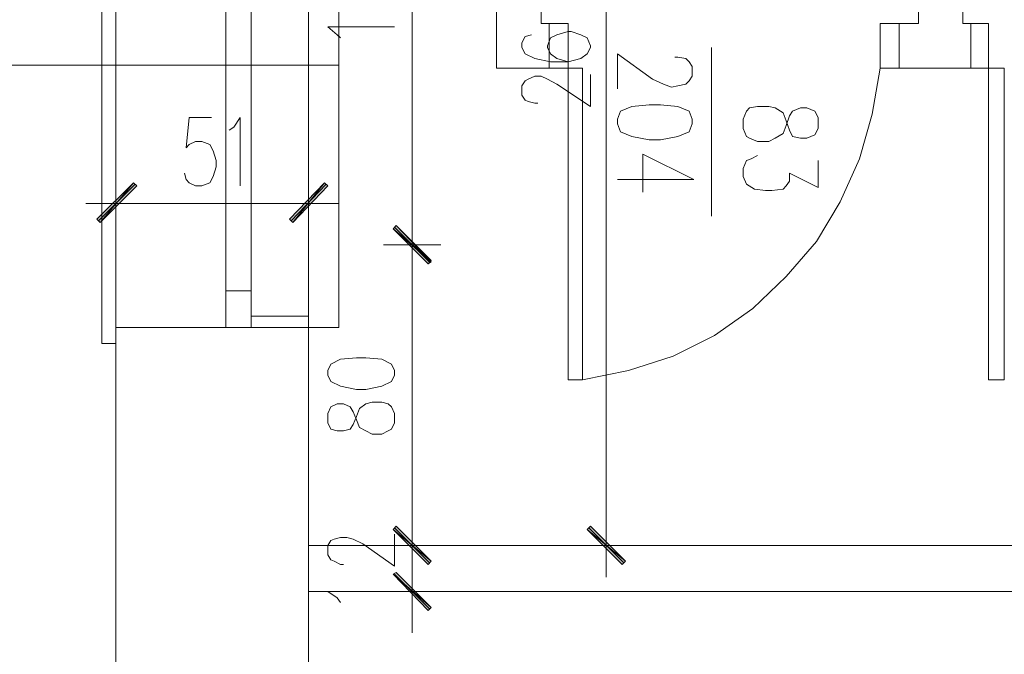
# Model space of a CAD drawing. Header units: inches. Extents: x -1441 to 3871, y -4351 to 2413.
# Tile 169 of 256: x -1088 to -827, y -90 to 79. Entities that reach past the tile are written whole.
import ezdxf

# ---------------------------------------------------------------- set-up
doc = ezdxf.new("R2010")
doc.units = ezdxf.units.IN
doc.header["$MEASUREMENT"] = 0
for name, color, linetype in [('at_Entity', 7, 'Continuous'), ('at_Rect', 7, 'Continuous'), ('at_Solid', 7, 'Continuous')]:
    doc.layers.add(name, color=color, linetype=linetype)

msp = doc.modelspace()

# ---------------------------------------------------------------- hatches: boundary and pattern name
at = {"layer": 'at_Solid', "lineweight": 15}
for points in [[(-1067.89773, 25.87973), (-1067.05193, 25.03536), (-1058.16317, 35.61619)], [(-1067.05193, 25.03536), (-1058.16317, 35.61619), (-1057.31689, 34.77183)], [(-1007.36945, 35.61619), (-1015.83698, 25.03536), (-1016.68135, 25.87973)], [(-1006.52031, 34.77183), (-1007.36945, 35.61619), (-1015.83698, 25.03536)], [(-979.00919, 14.87433), (-989.16546, 23.34185), (-988.32109, 24.18622)], [(-988.32109, 24.18622), (-989.16546, 23.34185), (-979.00919, 14.45453)], [(-979.85356, 14.02996), (-979.00919, 14.87433), (-989.16546, 23.34185)], [(-989.16546, 23.34185), (-979.00919, 14.45453), (-979.85356, 14.02996)], [(-979.00919, -65.12592), (-989.16546, -56.6584), (-988.32109, -55.81403)], [(-979.00919, -65.12592), (-989.16546, -56.6584), (-988.32109, -55.81403)], [(-979.85356, -65.97029), (-979.00919, -65.12592), (-989.16546, -56.6584)], [(-979.85356, -65.97029), (-979.00919, -65.12592), (-989.16546, -56.6584)], [(-927.3692, -65.12592), (-937.52546, -56.6584), (-936.68109, -55.81403)], [(-928.21357, -65.97029), (-927.3692, -65.12592), (-937.52546, -56.6584)], [(-988.32109, -68.08837), (-989.16546, -68.51294), (-979.00919, -77.40026)], [(-989.16546, -68.51294), (-979.00919, -77.40026), (-979.85356, -78.2494)]]:
    msp.add_hatch(color=7, dxfattribs=at).paths.add_polyline_path(points)

# ---------------------------------------------------------------- linework, layer by layer
at = {"layer": 'at_Entity', "color": 7, "lineweight": 15}
for p, q in [((-1062.82007, 750.96251), (-1062.82007, -709.79343)), ((-1011.60083, 750.96251), (-1011.60083, -709.79343)), ((-961.65434, 199.85284), (-961.65434, 66.09452)), ((-949.7998, 77.94429), (-949.7998, 199.85284)), ((-849.48225, 199.85284), (-849.48225, 77.94429)), ((-837.62771, 77.94429), (-837.62771, 199.85284)), ((-932.44494, 194.35253), (-932.44494, -55.38946)), ((-984.08494, 153.29337), (-984.08494, 24.61079)), ((-1066.62879, -7.13648), (-1066.62879, 141.01903)), ((-1062.82007, -7.13648), (-1062.82007, 141.01903)), ((-1011.60083, -2.90033), (-1011.60083, 136.78288)), ((-1003.55787, 136.78288), (-1003.55787, -2.90033)), ((-1033.61163, 6.83137), (-1033.61163, 127.04641)), ((-1026.84238, 6.83137), (-1026.84238, 127.04641)), ((-1003.98244, 74.98185), (-1006.52031, 77.09992)), ((-1006.52031, 77.09992), (-988.74566, 77.09992)), ((-949.7998, 77.94429), (-947.6865, 77.94429)), ((-947.6865, 77.94429), (-947.6865, 66.09452)), ((-947.6865, 77.94429), (-947.6865, 66.09452)), ((-942.60598, 77.94429), (-947.6865, 77.94429)), ((-942.60598, 66.09452), (-942.60598, 77.94429)), ((-859.63851, 66.09452), (-859.63851, 77.94429)), ((-859.63851, 77.94429), (-854.56277, 77.94429)), ((-854.56277, 77.94429), (-849.48225, 77.94429)), ((-854.56277, 77.94429), (-854.56277, 66.09452)), ((-854.56277, 77.94429), (-854.56277, 66.09452)), ((-837.62771, 77.94429), (-835.51441, 77.94429)), ((-835.51441, 77.94429), (-835.51441, 66.09452)), ((-835.51441, 77.94429), (-835.51441, 66.09452)), ((-830.85846, 77.94429), (-835.51441, 77.94429)), ((-830.85846, 66.09452), (-830.85846, 77.94429)), ((-1003.1333, 74.13748), (-1003.98244, 74.98185)), ((-954.03118, 74.56205), (-954.88032, 72.86855)), ((-952.34244, 74.98185), (-954.03118, 74.56205)), ((-947.26193, 74.13748), (-948.10629, 72.01941)), ((-945.56842, 74.98185), (-947.26193, 74.13748)), ((-942.60598, 75.83099), (-945.56842, 74.98185)), ((-941.75684, 75.83099), (-942.60598, 75.83099)), ((-939.21897, 74.98185), (-941.75684, 75.83099)), ((-937.52546, 74.13748), (-939.21897, 74.98185)), ((-936.68109, 72.01941), (-937.52546, 74.13748)), ((-954.88032, 72.86855), (-954.88032, 71.59484)), ((-954.88032, 71.59484), (-954.03118, 69.9061)), ((-948.10629, 72.01941), (-948.10629, 71.59484)), ((-948.10629, 71.59484), (-947.26193, 69.9061)), ((-937.52546, 69.9061), (-936.68109, 71.59484)), ((-936.68109, 71.59484), (-936.68109, 72.01941)), ((-904.50926, 71.59484), (-904.50926, 26.72887)), ((-954.03118, 69.9061), (-951.49331, 68.6324)), ((-951.49331, 68.6324), (-947.26193, 67.78803)), ((-947.26193, 69.9061), (-945.56842, 68.6324)), ((-945.56842, 68.6324), (-942.60598, 67.78803)), ((-942.60598, 67.78803), (-939.21897, 68.6324)), ((-939.21897, 68.6324), (-937.52546, 69.9061)), ((-920.17061, 63.13208), (-929.4825, 69.9061)), ((-929.4825, 69.9061), (-929.4825, 60.59421)), ((-914.24572, 69.05697), (-913.39658, 69.05697)), ((-913.39658, 69.05697), (-911.28328, 68.6324)), ((-911.28328, 68.6324), (-910.43414, 67.78803)), ((-1003.55787, 66.93889), (-1155.51923, 66.93889)), ((-961.65434, 66.09452), (-947.6865, 66.09452)), ((-947.6865, 66.09452), (-942.60598, 66.09452)), ((-947.26193, 67.78803), (-942.60598, 67.78803)), ((-910.43414, 67.78803), (-909.58977, 66.51909)), ((-909.58977, 66.51909), (-909.58977, 63.97645)), ((-861.75659, 53.82019), (-859.63851, 66.09452)), ((-854.56277, 66.09452), (-859.63851, 66.09452)), ((-854.56277, 66.09452), (-835.51441, 66.09452)), ((-835.51441, 66.09452), (-830.85846, 66.09452)), ((-954.03118, 62.70751), (-953.18681, 63.13208)), ((-953.18681, 63.13208), (-951.49331, 63.97645)), ((-951.49331, 63.97645), (-949.7998, 63.97645)), ((-949.7998, 63.97645), (-948.10629, 63.13208)), ((-948.10629, 63.13208), (-945.56842, 61.86314)), ((-936.68109, 55.93349), (-936.68109, 64.40102)), ((-917.20816, 61.86314), (-920.17061, 63.13208)), ((-909.58977, 63.97645), (-910.43414, 62.70751)), ((-954.88032, 61.43858), (-954.03118, 62.70751)), ((-954.88032, 58.89593), (-954.88032, 61.43858)), ((-945.56842, 61.86314), (-936.68109, 55.93349)), ((-915.09009, 61.01401), (-917.20816, 61.86314)), ((-913.39658, 61.43858), (-915.09009, 61.01401)), ((-911.28328, 61.86314), (-913.39658, 61.43858)), ((-910.43414, 62.70751), (-911.28328, 61.86314)), ((-954.03118, 57.627), (-954.88032, 58.89593)), ((-953.18681, 57.20243), (-954.03118, 57.627)), ((-951.49331, 56.78263), (-953.18681, 57.20243)), ((-950.64894, 56.78263), (-951.49331, 56.78263)), ((-925.67569, 55.93349), (-928.63813, 54.66455)), ((-921.01497, 56.35806), (-925.67569, 55.93349)), ((-918.05253, 56.35806), (-921.01497, 56.35806)), ((-913.39658, 55.93349), (-918.05253, 56.35806)), ((-910.43414, 54.66455), (-913.39658, 55.93349)), ((-895.19736, 54.66455), (-894.35299, 55.51369)), ((-894.35299, 55.51369), (-892.23492, 55.93349)), ((-892.23492, 55.93349), (-889.27248, 55.93349)), ((-889.27248, 55.93349), (-887.57897, 55.51369)), ((-887.57897, 55.51369), (-885.4609, 54.23998)), ((-880.80495, 55.51369), (-882.92302, 54.66455)), ((-879.11144, 55.51369), (-880.80495, 55.51369)), ((-876.99337, 54.66455), (-879.11144, 55.51369)), ((-1043.34857, 52.97105), (-1044.19485, 44.92809)), ((-1037.42321, 52.97105), (-1043.34857, 52.97105)), ((-1031.49356, 50.43317), (-1029.80482, 52.97105)), ((-1029.80482, 52.97105), (-1029.80482, 34.77183)), ((-928.63813, 54.66455), (-929.4825, 52.55125)), ((-929.4825, 52.55125), (-929.4825, 51.27754)), ((-909.58977, 52.55125), (-910.43414, 54.66455)), ((-909.58977, 51.27754), (-909.58977, 52.55125)), ((-896.04173, 52.55125), (-895.19736, 54.66455)), ((-896.04173, 50.00861), (-896.04173, 52.55125)), ((-885.4609, 54.23998), (-884.61653, 52.12668)), ((-883.76739, 53.39562), (-884.61653, 50.85774)), ((-882.92302, 54.66455), (-883.76739, 53.39562)), ((-876.149, 52.97105), (-876.99337, 54.66455)), ((-876.149, 50.00861), (-876.149, 52.97105)), ((-865.1436, 41.96565), (-861.75659, 53.82019)), ((-1032.76726, 49.58881), (-1031.49356, 50.43317)), ((-929.4825, 51.27754), (-928.63813, 49.15947)), ((-910.43414, 49.15947), (-909.58977, 51.27754)), ((-895.19736, 47.89053), (-896.04173, 50.00861)), ((-884.61653, 50.85774), (-885.4609, 48.73967)), ((-884.61653, 52.12668), (-883.76739, 49.58881)), ((-876.99337, 48.3151), (-876.149, 50.00861)), ((-928.63813, 49.15947), (-925.67569, 47.89053)), ((-925.67569, 47.89053), (-921.01497, 47.04616)), ((-918.05253, 47.04616), (-913.39658, 47.89053)), ((-913.39658, 47.89053), (-910.43414, 49.15947)), ((-894.35299, 47.47073), (-895.19736, 47.89053)), ((-892.23492, 46.62159), (-894.35299, 47.47073)), ((-887.57897, 47.47073), (-889.27248, 46.62159)), ((-885.4609, 48.73967), (-887.57897, 47.47073)), ((-883.76739, 49.58881), (-882.92302, 47.89053)), ((-882.92302, 47.89053), (-880.80495, 47.47073)), ((-880.80495, 47.47073), (-879.11144, 47.47073)), ((-879.11144, 47.47073), (-876.99337, 48.3151)), ((-1044.19485, 44.92809), (-1043.34857, 45.77723)), ((-1043.34857, 45.77723), (-1041.65459, 46.62159)), ((-1041.65459, 46.62159), (-1039.96108, 46.62159)), ((-1039.96108, 46.62159), (-1037.84778, 45.77723)), ((-1037.84778, 45.77723), (-1036.99864, 44.08372)), ((-921.01497, 47.04616), (-918.05253, 47.04616)), ((-889.27248, 46.62159), (-892.23492, 46.62159)), ((-1036.99864, 44.08372), (-1036.15427, 41.54585)), ((-909.16521, 36.46533), (-922.70848, 43.23458)), ((-922.70848, 43.23458), (-922.70848, 33.07832)), ((-895.19736, 41.54585), (-893.92843, 41.96565)), ((-893.92843, 41.96565), (-892.23492, 42.81478)), ((-870.22412, 30.54045), (-865.1436, 41.96565)), ((-1036.15427, 39.85234), (-1036.99864, 37.3097)), ((-1036.15427, 41.54585), (-1036.15427, 39.85234)), ((-896.04173, 39.42777), (-895.19736, 41.54585)), ((-896.04173, 37.3097), (-896.04173, 39.42777)), ((-876.149, 41.54585), (-876.149, 34.34726)), ((-1062.82007, 22.91729), (-1062.82007, 37.73427)), ((-1044.19485, 36.46533), (-1044.61751, 38.15407)), ((-1036.99864, 37.3097), (-1037.84778, 35.61619)), ((-1011.60083, 37.73427), (-1011.60083, 22.91729)), ((-895.19736, 35.19162), (-896.04173, 37.3097)), ((-876.149, 34.34726), (-883.76739, 38.15407)), ((-883.76739, 38.15407), (-883.76739, 36.04076)), ((-1058.16317, 35.61619), (-1067.89773, 25.87973)), ((-1057.74003, 35.19162), (-1067.47459, 25.45993)), ((-1067.05193, 25.03536), (-1058.16317, 35.61619)), ((-1067.05193, 25.03536), (-1058.16317, 35.61619)), ((-1057.31689, 34.77183), (-1067.05193, 25.03536)), ((-1058.16317, 35.61619), (-1057.31689, 34.77183)), ((-1043.34857, 35.61619), (-1044.19485, 36.46533)), ((-1041.65459, 34.77183), (-1043.34857, 35.61619)), ((-1039.96108, 34.77183), (-1041.65459, 34.77183)), ((-1037.84778, 35.61619), (-1039.96108, 34.77183)), ((-1016.68135, 25.87973), (-1007.36945, 35.61619)), ((-1016.25678, 25.45993), (-1006.94488, 35.19162)), ((-1007.36945, 35.61619), (-1015.83698, 25.03536)), ((-1007.36945, 35.61619), (-1015.83698, 25.03536)), ((-1015.83698, 25.03536), (-1006.52031, 34.77183)), ((-1006.52031, 34.77183), (-1007.36945, 35.61619)), ((-909.16521, 36.46533), (-929.4825, 36.46533)), ((-893.07929, 33.92269), (-895.19736, 35.19162)), ((-884.61653, 34.77183), (-885.4609, 33.92269)), ((-883.76739, 36.04076), (-884.61653, 34.77183)), ((-890.11685, 33.50289), (-893.07929, 33.92269)), ((-888.42334, 33.50289), (-890.11685, 33.50289)), ((-885.4609, 33.92269), (-888.42334, 33.50289)), ((-1054.35445, 30.11588), (-1070.86255, 30.11588)), ((-1017.10591, 30.11588), (-1056.89232, 30.11588)), ((-1020.06836, 30.11588), (-1003.55787, 30.11588)), ((-876.57357, 19.95484), (-870.22412, 30.54045)), ((-984.08494, 27.14866), (-984.08494, 10.64295)), ((-984.08494, 10.64295), (-984.08494, 27.14866)), ((-1067.89773, 25.87973), (-1067.05193, 25.03536)), ((-1015.83698, 25.03536), (-1016.68135, 25.87973)), ((-989.16546, 23.34185), (-988.32109, 24.18622)), ((-988.32109, 24.18622), (-989.16546, 23.34185)), ((-988.74566, 23.76642), (-979.42899, 14.45453)), ((-979.42899, 14.45453), (-988.74566, 23.76642)), ((-988.32109, 24.18622), (-979.00919, 14.87433)), ((-979.00919, 14.45453), (-988.32109, 24.18622)), ((-979.00919, 14.87433), (-989.16546, 23.34185)), ((-989.16546, 23.34185), (-979.85356, 14.02996)), ((-979.00919, 14.87433), (-989.16546, 23.34185)), ((-989.16546, 23.34185), (-979.00919, 14.45453)), ((-989.16546, 23.34185), (-979.00919, 14.45453)), ((-979.85356, 14.02996), (-989.16546, 23.34185)), ((-976.46655, 19.11048), (-991.7081, 19.11048)), ((-991.7081, 19.11048), (-976.46655, 19.11048)), ((-884.61653, 10.64295), (-876.57357, 19.95484)), ((-984.08494, 13.18082), (-984.08494, -55.38946)), ((-979.85356, 14.02996), (-979.00919, 14.87433)), ((-979.00919, 14.45453), (-979.85356, 14.02996)), ((-893.50386, 2.17542), (-884.61653, 10.64295)), ((-1026.84238, 0.06212), (-1011.60083, 0.06212)), ((-903.66012, -5.0184), (-893.50386, 2.17542)), ((-1062.82007, -2.90033), (-1011.60083, -2.90033)), ((-1026.84238, -2.90033), (-1062.82007, -2.90033)), ((-1011.60083, -2.90033), (-1062.82007, -2.90033)), ((-1003.55787, -2.90033), (-1011.60083, -2.90033)), ((-914.67029, -10.51872), (-903.66012, -5.0184)), ((-1062.82007, -7.13648), (-1066.62879, -7.13648)), ((-1005.67594, -12.63679), (-1006.52031, -14.3303)), ((-1003.1333, -11.36785), (-1005.67594, -12.63679)), ((-998.90192, -10.94329), (-1003.1333, -11.36785)), ((-996.36405, -10.94329), (-998.90192, -10.94329)), ((-992.1279, -11.36785), (-996.36405, -10.94329)), ((-989.59003, -12.63679), (-992.1279, -11.36785)), ((-988.74566, -14.3303), (-989.59003, -12.63679)), ((-926.52006, -14.3303), (-914.67029, -10.51872)), ((-1006.52031, -14.3303), (-1006.52031, -15.59923)), ((-1006.52031, -15.59923), (-1005.67594, -17.29274)), ((-989.59003, -17.29274), (-988.74566, -15.59923)), ((-988.74566, -15.59923), (-988.74566, -14.3303)), ((-938.7944, -16.86817), (-926.52006, -14.3303)), ((-1005.67594, -17.29274), (-1003.1333, -18.56168)), ((-992.1279, -18.56168), (-989.59003, -17.29274)), ((-1003.1333, -18.56168), (-998.90192, -19.41081)), ((-998.90192, -19.41081), (-996.36405, -19.41081)), ((-996.36405, -19.41081), (-992.1279, -18.56168)), ((-1003.98244, -23.22239), (-1005.67594, -24.06676)), ((-1002.28893, -23.22239), (-1003.98244, -23.22239)), ((-1000.59543, -24.06676), (-1002.28893, -23.22239)), ((-998.05755, -24.49133), (-996.36405, -23.22239)), ((-996.36405, -23.22239), (-994.67054, -22.79783)), ((-994.67054, -22.79783), (-992.1279, -22.79783)), ((-992.1279, -22.79783), (-990.43439, -23.22239)), ((-990.43439, -23.22239), (-989.59003, -24.06676)), ((-1005.67594, -24.06676), (-1006.52031, -25.76027)), ((-1006.52031, -25.76027), (-1006.52031, -28.29814)), ((-999.75106, -25.3357), (-1000.59543, -24.06676)), ((-998.90192, -27.45377), (-999.75106, -25.3357)), ((-998.90192, -26.60464), (-998.05755, -24.49133)), ((-989.59003, -24.06676), (-988.74566, -25.76027)), ((-988.74566, -25.76027), (-988.74566, -28.29814)), ((-1006.52031, -28.29814), (-1005.67594, -29.99165)), ((-1000.59543, -29.99165), (-999.75106, -28.72271)), ((-999.75106, -28.72271), (-998.90192, -26.60464)), ((-998.05755, -29.56708), (-998.90192, -27.45377)), ((-988.74566, -28.29814), (-989.59003, -29.99165)), ((-1005.67594, -29.99165), (-1003.98244, -30.41622)), ((-1003.98244, -30.41622), (-1002.28893, -30.41622)), ((-1002.28893, -30.41622), (-1000.59543, -29.99165)), ((-996.36405, -30.41622), (-998.05755, -29.56708)), ((-994.67054, -31.26535), (-996.36405, -30.41622)), ((-992.1279, -31.26535), (-994.67054, -31.26535)), ((-990.43439, -30.41622), (-992.1279, -31.26535)), ((-989.59003, -29.99165), (-990.43439, -30.41622)), ((-1062.82007, -49.88437), (-1062.82007, -62.16348)), ((-984.08494, -55.38946), (-984.08494, -49.88437)), ((-984.08494, -52.85159), (-984.08494, -69.3573)), ((-984.08494, -52.85159), (-984.08494, -69.3573)), ((-932.44494, -52.85159), (-932.44494, -69.3573)), ((-989.16546, -56.6584), (-988.32109, -55.81403)), ((-989.16546, -56.6584), (-988.32109, -55.81403)), ((-979.00919, -65.12592), (-989.16546, -56.6584)), ((-989.16546, -56.6584), (-979.85356, -65.97029)), ((-979.00919, -65.12592), (-989.16546, -56.6584)), ((-979.00919, -65.12592), (-989.16546, -56.6584)), ((-989.16546, -56.6584), (-979.85356, -65.97029)), ((-979.00919, -65.12592), (-989.16546, -56.6584)), ((-988.74566, -56.2386), (-979.42899, -65.55049)), ((-988.74566, -56.2386), (-979.42899, -65.55049)), ((-988.32109, -55.81403), (-979.00919, -65.12592)), ((-988.32109, -55.81403), (-979.00919, -65.12592)), ((-937.52546, -56.6584), (-936.68109, -55.81403)), ((-927.3692, -65.12592), (-937.52546, -56.6584)), ((-937.52546, -56.6584), (-928.21357, -65.97029)), ((-927.3692, -65.12592), (-937.52546, -56.6584)), ((-937.10089, -56.2386), (-927.789, -65.55049)), ((-936.68109, -55.81403), (-927.3692, -65.12592)), ((-1006.52031, -60.88978), (-1005.67594, -59.62084)), ((-1005.67594, -59.62084), (-1004.83158, -59.20104)), ((-1004.83158, -59.20104), (-1003.1333, -58.77647)), ((-1003.1333, -58.77647), (-1001.43979, -58.77647)), ((-1001.43979, -58.77647), (-999.75106, -59.20104)), ((-999.75106, -59.20104), (-997.20842, -60.46998)), ((-988.74566, -66.39486), (-988.74566, -57.92733)), ((-1011.60083, -60.88978), (-468.51981, -60.88978)), ((-1006.52031, -63.43242), (-1006.52031, -60.88978)), ((-997.20842, -60.46998), (-988.74566, -66.39486)), ((-976.46655, -60.88978), (-991.7081, -60.88978)), ((-976.46655, -60.88978), (-991.7081, -60.88978)), ((-984.08494, -60.88978), (-984.08494, -73.16888)), ((-924.82655, -60.88978), (-939.64354, -60.88978)), ((-1005.67594, -64.70136), (-1006.52031, -63.43242)), ((-1004.83158, -65.12592), (-1005.67594, -64.70136)), ((-1003.1333, -65.97029), (-1004.83158, -65.12592)), ((-984.08494, -81.21184), (-984.08494, -64.70136)), ((-979.85356, -65.97029), (-979.00919, -65.12592)), ((-979.85356, -65.97029), (-979.00919, -65.12592)), ((-928.21357, -65.97029), (-927.3692, -65.12592)), ((-1002.28893, -65.97029), (-1003.1333, -65.97029)), ((-988.32109, -68.08837), (-989.16546, -68.51294)), ((-989.16546, -68.51294), (-979.00919, -77.40026)), ((-989.16546, -68.51294), (-979.00919, -77.40026)), ((-979.85356, -78.2494), (-989.16546, -68.51294)), ((-979.42899, -77.82483), (-988.74566, -68.51294)), ((-979.00919, -77.40026), (-988.32109, -68.08837)), ((-1011.60083, -73.16888), (-513.81513, -73.16888)), ((-1003.98244, -74.86239), (-1006.52031, -73.16888)), ((-1006.52031, -73.16888), (-988.74566, -73.16888)), ((-991.7081, -73.16888), (-976.46655, -73.16888)), ((-1003.1333, -76.13133), (-1003.98244, -74.86239)), ((-979.00919, -77.40026), (-979.85356, -78.2494)), ((-984.08494, -78.6692), (-984.08494, -84.17429))]:
    msp.add_line(p, q, dxfattribs=at)
at = {"layer": 'at_Rect', "color": 7, "lineweight": 15}
for p, q in [((-938.79708, 66.09643), (-942.60598, 66.09643)), ((-942.60598, -16.86817), (-942.60598, 66.09643)), ((-938.79708, 66.09643), (-938.79708, -16.86817)), ((-826.6247, 66.09643), (-830.85846, 66.09643)), ((-830.85846, -16.86817), (-830.85846, 66.09643)), ((-826.6247, 66.09643), (-826.6247, -16.86817)), ((-1026.83985, 6.83437), (-1033.61163, 6.83437)), ((-1033.61163, -2.90033), (-1033.61163, 6.83437)), ((-1026.83985, 6.83437), (-1026.83985, -2.90033)), ((-1033.61163, -2.90033), (-1026.83985, -2.90033)), ((-942.60598, -16.86817), (-938.79708, -16.86817)), ((-830.85846, -16.86817), (-826.6247, -16.86817))]:
    msp.add_line(p, q, dxfattribs=at)

doc.saveas('drawing.dxf')
